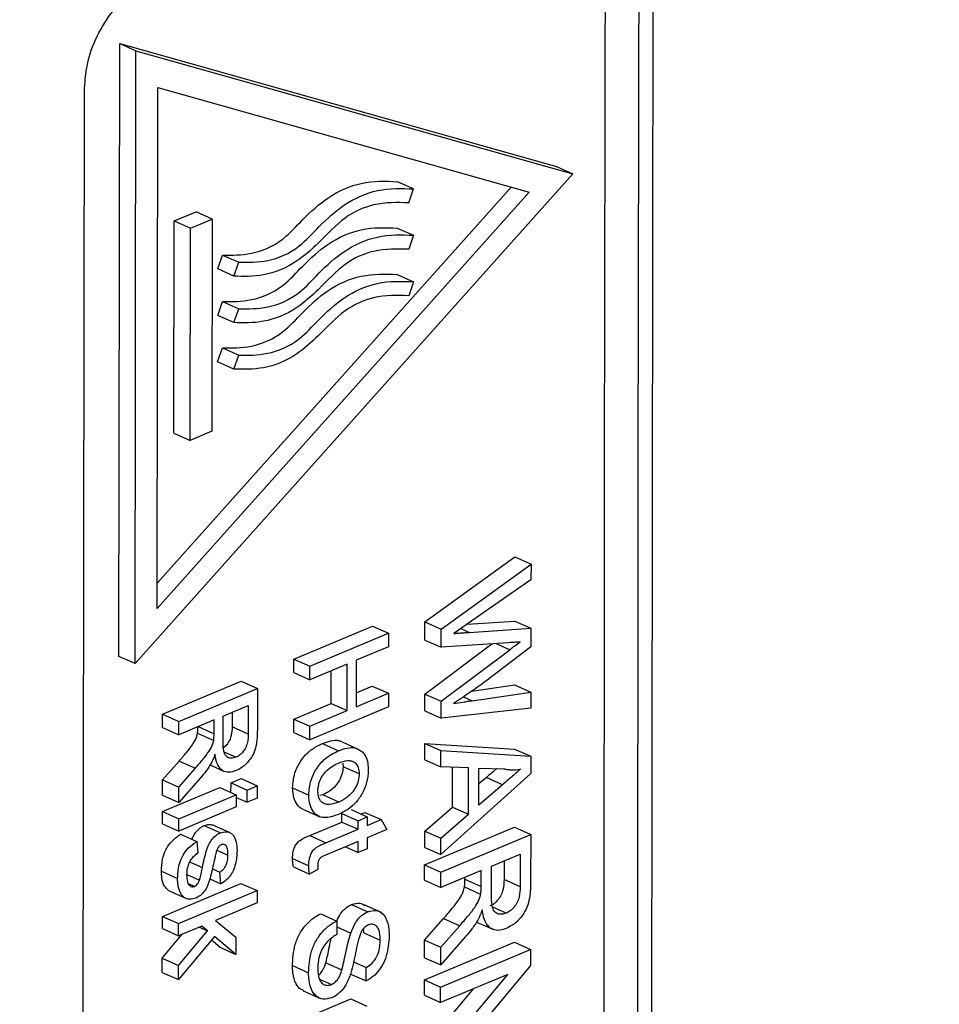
# Model space of a CAD drawing. Extents: x 51 to 741, y 25 to 594.
# Tile 56 of 77: x 664 to 679, y 84 to 101. Entities that reach past the tile are written whole.
import ezdxf

# ---------------------------------------------------------------- set-up
doc = ezdxf.new("R2010")
doc.units = 0
doc.layers.get('0').update_dxf_attribs({"linetype": 'CONTINUOUS'})

msp = doc.modelspace()

# ---------------------------------------------------------------- linework, layer by layer
at = {"color": 7, "linetype": 'Continuous'}
for p, q in [((674.226, 103.454), (674.196, 79.409)), ((665.257, 89.916), (665.27, 100.206)), ((665.27, 100.206), (672.609, 98.141)), ((665.27, 100.206), (665.542, 100.084)), ((665.529, 89.795), (665.542, 100.084)), ((665.542, 100.084), (672.881, 98.019)), ((664.647, 75.405), (664.677, 99.45)), ((665.897, 90.721), (665.908, 99.467)), ((665.908, 99.467), (672.146, 97.711)), ((672.609, 98.141), (672.881, 98.019)), ((672.881, 98.019), (665.529, 89.795)), ((670.206, 97.767), (669.934, 97.888)), ((671.843, 97.797), (665.898, 91.146)), ((670.127, 97.533), (670.206, 97.767)), ((672.146, 97.711), (665.897, 90.721)), ((666.18, 93.664), (666.184, 97.228)), ((666.184, 97.228), (666.552, 97.382)), ((666.184, 97.228), (666.456, 97.107)), ((666.456, 97.107), (666.823, 97.261)), ((666.823, 97.261), (666.552, 97.382)), ((666.823, 97.261), (666.819, 93.696)), ((666.451, 93.542), (666.456, 97.107)), ((669.933, 97.109), (670.205, 96.987)), ((670.205, 96.987), (670.126, 96.753)), ((666.917, 96.422), (666.999, 96.656)), ((666.999, 96.656), (667.27, 96.535)), ((667.189, 96.301), (666.917, 96.422)), ((667.189, 96.301), (667.27, 96.535)), ((669.932, 96.329), (670.204, 96.208)), ((670.204, 96.208), (670.125, 95.973)), ((666.916, 95.643), (666.998, 95.877)), ((666.998, 95.877), (667.269, 95.755)), ((667.188, 95.521), (667.269, 95.755)), ((667.188, 95.521), (666.916, 95.643)), ((666.915, 94.863), (666.997, 95.097)), ((666.997, 95.097), (667.268, 94.975)), ((667.187, 94.741), (667.268, 94.975)), ((667.187, 94.741), (666.915, 94.863)), ((666.18, 93.664), (666.451, 93.542)), ((666.819, 93.696), (666.451, 93.542)), ((670.397, 90.495), (671.907, 91.588)), ((670.669, 90.373), (672.179, 91.467)), ((671.907, 91.588), (672.179, 91.467)), ((672.179, 91.467), (672.178, 91.2)), ((672.178, 91.2), (671.185, 90.512)), ((670.397, 90.189), (670.397, 90.495)), ((670.397, 90.495), (670.669, 90.373)), ((671.185, 90.512), (670.88, 90.301)), ((671.104, 90.456), (671.906, 90.51)), ((671.906, 90.51), (672.177, 90.389)), ((668.194, 89.87), (669.515, 90.424)), ((668.465, 89.749), (669.786, 90.303)), ((669.515, 90.424), (669.786, 90.303)), ((669.786, 90.303), (669.786, 90.077)), ((670.668, 90.068), (670.669, 90.373)), ((671.148, 90.319), (672.177, 90.389)), ((672.177, 90.389), (672.177, 90.078)), ((670.396, 89.283), (671.518, 90.126)), ((670.397, 90.189), (670.668, 90.068)), ((671.797, 90.145), (670.668, 90.068)), ((669.786, 90.077), (669.244, 89.85)), ((670.667, 89.162), (671.821, 90.028)), ((672.177, 90.078), (671.42, 89.5)), ((665.529, 89.795), (665.257, 89.916)), ((668.194, 89.645), (668.194, 89.87)), ((668.194, 89.87), (668.465, 89.749)), ((669.244, 89.85), (669.243, 89.069)), ((668.194, 89.645), (668.465, 89.523)), ((669.092, 89.786), (668.465, 89.523)), ((668.465, 89.523), (668.465, 89.749)), ((668.819, 89.127), (668.82, 89.672)), ((669.091, 89.005), (669.092, 89.786)), ((665.99, 88.947), (667.311, 89.5)), ((667.311, 89.5), (667.582, 89.379)), ((666.262, 88.825), (667.582, 89.379)), ((667.582, 89.379), (667.582, 88.684)), ((669.243, 89.304), (669.513, 89.418)), ((669.243, 89.069), (669.785, 89.296)), ((669.513, 89.418), (669.785, 89.296)), ((669.785, 89.296), (669.785, 89.07)), ((671.186, 89.333), (671.904, 89.437)), ((671.189, 89.172), (672.176, 89.316)), ((671.904, 89.437), (672.176, 89.316)), ((672.176, 89.316), (672.176, 89.049)), ((668.193, 88.864), (668.819, 89.127)), ((668.819, 89.127), (669.091, 89.005)), ((670.395, 88.999), (670.396, 89.283)), ((670.396, 89.283), (670.667, 89.162)), ((670.667, 88.878), (670.667, 89.162)), ((667.007, 88.912), (667.43, 89.089)), ((667.158, 88.975), (667.158, 88.733)), ((667.43, 89.089), (667.429, 88.611)), ((669.785, 89.07), (668.464, 88.517)), ((668.464, 88.743), (669.091, 89.005)), ((670.395, 88.999), (670.667, 88.878)), ((672.176, 89.049), (670.667, 88.878)), ((665.99, 88.721), (665.99, 88.947)), ((665.99, 88.947), (666.262, 88.825)), ((666.854, 88.848), (666.262, 88.599)), ((666.262, 88.599), (666.262, 88.825)), ((666.854, 88.616), (666.854, 88.848)), ((667.006, 88.482), (667.007, 88.912)), ((668.193, 88.638), (668.193, 88.864)), ((668.193, 88.864), (668.464, 88.743)), ((665.99, 88.721), (666.262, 88.599)), ((667.429, 88.611), (667.158, 88.733)), ((668.193, 88.638), (668.464, 88.517)), ((668.464, 88.517), (668.464, 88.743)), ((666.576, 88.624), (666.848, 88.502)), ((669.228, 88.377), (668.949, 88.502)), ((667.221, 88.221), (667.025, 88.309)), ((668.675, 88.452), (668.946, 88.331)), ((670.394, 88.18), (670.395, 88.454)), ((670.395, 88.454), (671.903, 88.36)), ((670.395, 88.454), (670.666, 88.333)), ((670.666, 88.059), (670.666, 88.333)), ((670.666, 88.333), (672.175, 88.238)), ((671.903, 88.36), (672.175, 88.238)), ((665.989, 87.842), (666.268, 88.159)), ((666.268, 88.159), (666.54, 88.037)), ((670.394, 88.18), (670.666, 88.059)), ((672.175, 88.238), (672.174, 87.947)), ((666.26, 87.721), (666.54, 88.037)), ((666.787, 88.092), (667.015, 87.99)), ((669.015, 88.122), (669.021, 88.063)), ((669.292, 87.941), (669.021, 88.063)), ((671.13, 88.045), (670.666, 88.059)), ((670.858, 87.386), (670.858, 88.053)), ((671.129, 87.265), (671.13, 88.045)), ((671.303, 87.415), (671.304, 88.04)), ((671.304, 88.04), (671.722, 88.028)), ((665.989, 87.583), (665.989, 87.842)), ((665.989, 87.842), (666.26, 87.721)), ((666.625, 87.877), (666.26, 87.462)), ((667.14, 87.792), (667.309, 87.863)), ((667.309, 87.863), (667.58, 87.741)), ((672.174, 87.947), (670.664, 86.588)), ((671.429, 87.881), (671.304, 87.773)), ((671.7, 87.759), (671.429, 87.881)), ((665.988, 87.309), (666.953, 87.714)), ((666.26, 87.462), (666.26, 87.721)), ((666.953, 87.714), (667.225, 87.592)), ((667.139, 87.63), (667.14, 87.792)), ((667.14, 87.792), (667.411, 87.67)), ((667.411, 87.67), (667.58, 87.741)), ((667.411, 87.465), (667.411, 87.67)), ((667.58, 87.741), (667.58, 87.536)), ((668.174, 87.708), (668.446, 87.587)), ((671.7, 87.759), (671.303, 87.415)), ((665.989, 87.583), (666.26, 87.462)), ((666.26, 87.187), (667.225, 87.592)), ((667.225, 87.592), (667.225, 87.387)), ((667.225, 87.548), (667.411, 87.465)), ((667.58, 87.536), (667.411, 87.465)), ((668.679, 87.592), (668.63, 87.579)), ((668.95, 87.47), (668.679, 87.592)), ((665.988, 87.104), (665.988, 87.309)), ((665.988, 87.309), (666.26, 87.187)), ((667.225, 87.387), (666.26, 86.982)), ((668.343, 87.351), (668.632, 87.222)), ((669.155, 87.342), (669.427, 87.22)), ((670.393, 86.983), (670.858, 87.386)), ((670.858, 87.386), (671.129, 87.265)), ((666.26, 86.982), (666.26, 87.187)), ((669.003, 87.134), (669.003, 87.278)), ((669.003, 87.278), (669.275, 87.156)), ((669.274, 87.013), (669.275, 87.156)), ((669.275, 87.156), (669.427, 87.22)), ((669.321, 87.267), (669.39, 87.296)), ((669.39, 87.296), (669.662, 87.175)), ((669.427, 87.22), (669.427, 87.076)), ((669.427, 87.076), (669.662, 87.175)), ((669.662, 87.175), (669.758, 87.01)), ((670.664, 86.862), (671.129, 87.265)), ((665.988, 87.104), (666.26, 86.982)), ((666.69, 87.075), (666.961, 86.953)), ((667.102, 86.963), (666.824, 87.088)), ((668.461, 86.907), (669.003, 87.134)), ((668.733, 86.786), (669.274, 87.013)), ((669.003, 87.134), (669.274, 87.013)), ((669.758, 87.01), (669.426, 86.871)), ((670.392, 86.414), (671.901, 87.047)), ((670.393, 86.709), (670.393, 86.983)), ((670.393, 86.983), (670.664, 86.862)), ((671.901, 87.047), (672.173, 86.925)), ((666.293, 86.929), (666.564, 86.807)), ((668.461, 86.907), (668.733, 86.786)), ((669.426, 86.871), (669.426, 86.686)), ((670.664, 86.292), (672.173, 86.925)), ((670.664, 86.588), (670.664, 86.862)), ((672.173, 86.925), (672.172, 86.131)), ((666.564, 86.807), (666.581, 86.609)), ((666.9, 86.66), (667.088, 86.576)), ((669.274, 86.807), (668.726, 86.578)), ((669.061, 86.718), (669.274, 86.622)), ((669.274, 86.622), (669.274, 86.807)), ((669.426, 86.686), (669.274, 86.622)), ((670.393, 86.709), (670.664, 86.588)), ((668.173, 86.52), (668.444, 86.399)), ((671.515, 86.391), (671.998, 86.594)), ((671.727, 86.48), (671.726, 86.17)), ((671.998, 86.594), (671.998, 86.048)), ((666.444, 86.467), (666.659, 86.371)), ((666.826, 86.349), (666.953, 86.293)), ((668.187, 86.382), (668.459, 86.26)), ((668.601, 86.34), (668.459, 86.26)), ((670.392, 86.156), (670.392, 86.414)), ((670.392, 86.414), (670.664, 86.292)), ((671.341, 86.318), (670.663, 86.034)), ((671.34, 86.054), (671.341, 86.318)), ((671.514, 85.901), (671.515, 86.391)), ((665.97, 86.308), (666.242, 86.186)), ((666.398, 86.252), (666.609, 86.157)), ((666.783, 86.178), (666.969, 86.094)), ((666.969, 86.094), (666.953, 86.293)), ((670.392, 86.156), (670.663, 86.034)), ((670.663, 86.034), (670.664, 86.292)), ((671.069, 86.175), (671.069, 86.204)), ((671.069, 86.175), (671.34, 86.054)), ((671.998, 86.048), (671.726, 86.17)), ((665.986, 85.55), (667.307, 86.104)), ((666.077, 85.992), (666.364, 85.863)), ((666.419, 86.104), (666.531, 86.054)), ((667.307, 86.104), (667.578, 85.982)), ((671.062, 86.045), (671.333, 85.924)), ((666.258, 85.428), (667.578, 85.982)), ((667.578, 85.982), (667.578, 85.777)), ((667.578, 85.777), (666.877, 85.483)), ((669.164, 85.748), (669.436, 85.626)), ((669.665, 85.614), (669.375, 85.744)), ((671.76, 85.603), (671.536, 85.703)), ((665.986, 85.345), (665.986, 85.55)), ((665.986, 85.55), (666.258, 85.428)), ((668.646, 85.592), (668.917, 85.471)), ((670.391, 85.152), (670.71, 85.513)), ((670.71, 85.513), (670.981, 85.392)), ((665.986, 85.345), (666.257, 85.223)), ((666.257, 85.223), (666.258, 85.428)), ((666.648, 85.387), (666.257, 85.223)), ((666.607, 85.37), (666.743, 85.309)), ((666.743, 85.309), (666.648, 85.387)), ((666.877, 85.483), (667.222, 85.198)), ((668.917, 85.471), (668.917, 85.245)), ((668.917, 85.375), (669.15, 85.27)), ((669.373, 85.271), (669.363, 85.343)), ((670.662, 85.03), (670.981, 85.392)), ((671.264, 85.455), (671.524, 85.338)), ((665.985, 84.849), (666.32, 85.249)), ((666.861, 85.211), (666.256, 84.487)), ((666.257, 84.727), (666.743, 85.309)), ((667.222, 84.912), (666.861, 85.211)), ((667.222, 85.198), (667.222, 84.912)), ((669.373, 85.271), (669.644, 85.149)), ((671.079, 85.209), (670.662, 84.734)), ((666.95, 85.034), (666.81, 85.15)), ((666.95, 85.034), (667.222, 84.912)), ((670.39, 84.856), (670.391, 85.152)), ((670.39, 84.483), (671.899, 85.116)), ((670.391, 85.152), (670.662, 85.03)), ((670.661, 84.362), (672.17, 84.995)), ((670.662, 84.734), (670.662, 85.03)), ((671.899, 85.116), (672.17, 84.995)), ((672.17, 84.995), (672.17, 84.722)), ((665.985, 84.609), (665.985, 84.849)), ((665.985, 84.849), (666.257, 84.727)), ((670.39, 84.856), (670.662, 84.734)), ((666.256, 84.487), (666.257, 84.727)), ((668.171, 84.722), (668.442, 84.601)), ((668.732, 84.772), (669.003, 84.651)), ((669.196, 84.785), (669.407, 84.691)), ((669.407, 84.465), (669.407, 84.691)), ((672.17, 84.722), (671.043, 83.372)), ((665.985, 84.609), (666.256, 84.487)), ((668.624, 84.495), (668.825, 84.405)), ((669.135, 84.586), (669.407, 84.465)), ((670.66, 83.226), (671.787, 84.576)), ((671.787, 84.576), (670.661, 84.104)), ((670.388, 83.348), (671.213, 84.335)), ((670.39, 84.225), (670.39, 84.483)), ((670.39, 84.483), (670.661, 84.362)), ((670.661, 84.104), (670.661, 84.362)), ((668.354, 84.298), (668.644, 84.169)), ((670.39, 84.225), (670.661, 84.104)), ((668.557, 83.914), (669.151, 84.164)), ((669.151, 84.164), (669.423, 84.042))]:
    msp.add_line(p, q, dxfattribs=at)
at = {"color": 8, "linetype": 'Continuous'}
for p, q in [((671.001, 90.385), (671.148, 90.319)), ((671.591, 90.131), (671.821, 90.028)), ((671.044, 89.237), (671.189, 89.172)), ((666.587, 88.736), (666.854, 88.616))]:
    msp.add_line(p, q, dxfattribs=at)
at = {"color": 7, "linetype": 'Continuous', "flags": 128}
for points in [[(673.424, 103.571), (673.422, 102.563), (673.417, 98.533), (673.415, 96.518), (673.41, 92.488), (673.407, 90.472), (673.402, 86.442), (673.4, 84.427), (673.394, 79.526)], [(673.989, 103.56), (673.988, 102.552), (673.983, 98.522), (673.98, 96.507), (673.975, 92.477), (673.973, 90.462), (673.968, 86.432), (673.965, 84.416), (673.959, 79.515)]]:
    msp.add_lwpolyline(points, dxfattribs=at)
at = {"color": 7, "linetype": 'Continuous'}
for points, knots in [([(678.698, 139.049), (676.498, 138.119), (672.097, 136.258), (665.493, 133.238), (658.889, 130.05), (650.642, 125.838), (640.763, 120.422), (629.274, 113.553), (617.823, 106.182), (610.257, 100.829), (606.471, 98.151)], [0, 0, 0, 0, 0.090505, 0.181056, 0.271745, 0.362481, 0.521235, 0.680237, 0.839992, 1, 1, 1, 1]), ([(679.038, 138.897), (675.634, 137.444), (668.813, 134.531), (658.55, 129.597), (648.237, 124.23), (637.88, 118.384), (627.502, 112.063), (617.123, 105.309), (610.251, 100.438), (606.81, 97.999)], [0, 0, 0, 0, 0.140008, 0.280543, 0.422594, 0.565586, 0.709461, 0.85454, 1, 1, 1, 1]), ([(664.677, 99.45), (664.689, 99.606), (664.714, 99.916), (664.905, 100.396), (665.185, 100.816), (665.495, 101.105), (665.699, 101.208), (665.78, 101.248)], [0, 0, 0, 0, 0.214694, 0.429388, 0.644082, 0.858775, 1, 1, 1, 1]), ([(666.999, 96.656), (667.158, 96.654), (667.483, 96.65), (667.974, 96.849), (668.367, 97.285), (668.795, 97.672), (669.361, 97.912), (669.735, 97.897), (669.934, 97.888)], [0, 0, 0, 0, 0.167012, 0.340676, 0.459858, 0.606757, 0.791241, 1, 1, 1, 1]), ([(667.27, 96.535), (667.429, 96.533), (667.755, 96.529), (668.246, 96.728), (668.638, 97.163), (669.066, 97.55), (669.632, 97.791), (670.007, 97.775), (670.206, 97.767)], [0, 0, 0, 0, 0.167012, 0.340676, 0.459858, 0.606757, 0.791241, 1, 1, 1, 1]), ([(670.127, 97.533), (669.933, 97.539), (669.59, 97.55), (669.044, 97.319), (668.645, 96.884), (668.199, 96.486), (667.691, 96.286), (667.352, 96.296), (667.189, 96.301)], [0, 0, 0, 0, 0.202868, 0.359649, 0.517707, 0.644893, 0.828472, 1, 1, 1, 1]), ([(666.998, 95.877), (667.157, 95.875), (667.482, 95.87), (667.973, 96.07), (668.366, 96.505), (668.794, 96.892), (669.36, 97.133), (669.734, 97.117), (669.933, 97.109)], [0, 0, 0, 0, 0.167012, 0.340676, 0.459858, 0.606757, 0.791241, 1, 1, 1, 1]), ([(667.269, 95.755), (667.428, 95.753), (667.754, 95.749), (668.245, 95.948), (668.637, 96.384), (669.065, 96.771), (669.631, 97.011), (670.006, 96.996), (670.205, 96.987)], [0, 0, 0, 0, 0.167012, 0.340676, 0.459858, 0.606757, 0.791241, 1, 1, 1, 1]), ([(670.126, 96.753), (669.932, 96.759), (669.589, 96.771), (669.043, 96.539), (668.644, 96.104), (668.198, 95.706), (667.69, 95.506), (667.352, 95.516), (667.188, 95.521)], [0, 0, 0, 0, 0.202868, 0.359649, 0.517707, 0.644893, 0.828472, 1, 1, 1, 1]), ([(666.997, 95.097), (667.156, 95.095), (667.481, 95.091), (667.972, 95.29), (668.365, 95.725), (668.793, 96.112), (669.359, 96.353), (669.733, 96.337), (669.932, 96.329)], [0, 0, 0, 0, 0.1670121, 0.3406764, 0.4598576, 0.6067573, 0.7912411, 1, 1, 1, 1]), ([(667.268, 94.975), (667.427, 94.973), (667.753, 94.969), (668.244, 95.169), (668.636, 95.604), (669.064, 95.991), (669.63, 96.231), (670.005, 96.216), (670.204, 96.208)], [0, 0, 0, 0, 0.167012, 0.340676, 0.459858, 0.606757, 0.791241, 1, 1, 1, 1]), ([(670.125, 95.973), (669.931, 95.98), (669.588, 95.991), (669.042, 95.759), (668.643, 95.325), (668.197, 94.926), (667.689, 94.727), (667.351, 94.737), (667.187, 94.741)], [0, 0, 0, 0, 0.202868, 0.359649, 0.517707, 0.644893, 0.828472, 1, 1, 1, 1]), ([(670.88, 90.301), (670.902, 90.302), (670.946, 90.305), (671.014, 90.31), (671.081, 90.315), (671.125, 90.317), (671.148, 90.319)], [0, 0, 0, 0, 0.249999, 0.499998, 0.749995, 1, 1, 1, 1]), ([(671.995, 90.158), (671.962, 90.156), (671.912, 90.152), (671.846, 90.148), (671.814, 90.146), (671.797, 90.145)], [0, 0, 0, 0, 0.499994, 0.749997, 1, 1, 1, 1]), ([(671.821, 90.028), (671.836, 90.039), (671.864, 90.061), (671.922, 90.104), (671.966, 90.136), (671.995, 90.158)], [0, 0, 0, 0, 0.250055, 0.50011, 1, 1, 1, 1]), ([(671.42, 89.5), (671.375, 89.467), (671.286, 89.402), (671.105, 89.276), (670.969, 89.186), (670.878, 89.127)], [0, 0, 0, 0, 0.25002, 0.500052, 1, 1, 1, 1]), ([(670.878, 89.127), (670.93, 89.135), (671.008, 89.146), (671.112, 89.161), (671.163, 89.169), (671.189, 89.172)], [0, 0, 0, 0, 0.4999995, 0.7499996, 1, 1, 1, 1]), ([(666.576, 88.624), (666.577, 88.634), (666.58, 88.653), (666.582, 88.69), (666.582, 88.717), (666.582, 88.734)], [0, 0, 0, 0, 0.26223, 0.524418, 1, 1, 1, 1]), ([(667.158, 88.733), (667.156, 88.685), (667.153, 88.611), (667.117, 88.505), (667.07, 88.43), (667.031, 88.396), (667.012, 88.379)], [0, 0, 0, 0, 0.376333, 0.58861, 0.802344, 1, 1, 1, 1]), ([(667.582, 88.684), (667.58, 88.593), (667.578, 88.462), (667.521, 88.277), (667.438, 88.153), (667.336, 88.053), (667.26, 88.015), (667.225, 87.997)], [0, 0, 0, 0, 0.338435, 0.493219, 0.648994, 0.839986, 1, 1, 1, 1]), ([(666.268, 88.159), (666.311, 88.208), (666.391, 88.301), (666.493, 88.428), (666.556, 88.539), (666.571, 88.601), (666.576, 88.624)], [0, 0, 0, 0, 0.354835, 0.660828, 0.876004, 1, 1, 1, 1]), ([(666.54, 88.037), (666.582, 88.087), (666.662, 88.179), (666.765, 88.306), (666.827, 88.418), (666.842, 88.48), (666.848, 88.502)], [0, 0, 0, 0, 0.354835, 0.660828, 0.876004, 1, 1, 1, 1]), ([(666.848, 88.502), (666.849, 88.512), (666.851, 88.532), (666.853, 88.57), (666.854, 88.598), (666.854, 88.616)], [0, 0, 0, 0, 0.2503, 0.500568, 1, 1, 1, 1]), ([(667.221, 88.221), (667.193, 88.213), (667.137, 88.197), (667.071, 88.219), (667.028, 88.276), (667.008, 88.366), (667.007, 88.44), (667.006, 88.482)], [0, 0, 0, 0, 0.203755, 0.405009, 0.547838, 0.744088, 1, 1, 1, 1]), ([(667.429, 88.611), (667.427, 88.564), (667.424, 88.489), (667.389, 88.383), (667.341, 88.309), (667.283, 88.252), (667.241, 88.231), (667.221, 88.221)], [0, 0, 0, 0, 0.312294, 0.48845, 0.665813, 0.835348, 1, 1, 1, 1]), ([(668.675, 88.452), (668.721, 88.468), (668.814, 88.5), (668.914, 88.519), (668.952, 88.499), (668.953, 88.499)], [0, 0, 0, 0, 0.49199, 0.987386, 1, 1, 1, 1]), ([(668.174, 87.708), (668.181, 87.792), (668.192, 87.932), (668.283, 88.129), (668.403, 88.286), (668.541, 88.391), (668.637, 88.435), (668.675, 88.452)], [0, 0, 0, 0, 0.264336, 0.441255, 0.618153, 0.848697, 1, 1, 1, 1]), ([(668.446, 87.587), (668.453, 87.671), (668.464, 87.811), (668.555, 88.008), (668.675, 88.164), (668.813, 88.269), (668.908, 88.313), (668.946, 88.331)], [0, 0, 0, 0, 0.264336, 0.441255, 0.618153, 0.848697, 1, 1, 1, 1]), ([(668.946, 88.331), (668.993, 88.348), (669.087, 88.382), (669.229, 88.392), (669.302, 88.344), (669.339, 88.319)], [0, 0, 0, 0, 0.327245, 0.656756, 1, 1, 1, 1]), ([(669.339, 88.319), (669.356, 88.3), (669.403, 88.247), (669.44, 88.137), (669.443, 88.042), (669.445, 88.005)], [0, 0, 0, 0, 0.2581908, 0.7085897, 1, 1, 1, 1]), ([(666.87, 88.273), (666.866, 88.26), (666.856, 88.234), (666.837, 88.183), (666.818, 88.146), (666.805, 88.121)], [0, 0, 0, 0, 0.251128, 0.502339, 1, 1, 1, 1]), ([(667.225, 87.997), (667.182, 87.984), (667.102, 87.959), (667, 87.987), (666.922, 88.066), (666.885, 88.172), (666.874, 88.249), (666.87, 88.273)], [0, 0, 0, 0, 0.233945, 0.42962, 0.625515, 0.88363, 1, 1, 1, 1]), ([(668.946, 88.125), (668.998, 88.144), (669.082, 88.174), (669.187, 88.16), (669.251, 88.109), (669.287, 88.031), (669.291, 87.97), (669.292, 87.941)], [0, 0, 0, 0, 0.313644, 0.499826, 0.687006, 0.855927, 1, 1, 1, 1]), ([(666.805, 88.121), (666.792, 88.099), (666.765, 88.055), (666.706, 87.971), (666.657, 87.915), (666.625, 87.877)], [0, 0, 0, 0, 0.251187, 0.502614, 1, 1, 1, 1]), ([(668.598, 87.65), (668.601, 87.689), (668.607, 87.768), (668.656, 87.886), (668.735, 87.992), (668.835, 88.074), (668.91, 88.109), (668.946, 88.125)], [0, 0, 0, 0, 0.187808, 0.377018, 0.548102, 0.77864, 1, 1, 1, 1]), ([(669.021, 88.063), (669.018, 88.025), (669.013, 87.949), (668.964, 87.835), (668.896, 87.737), (668.799, 87.649), (668.724, 87.613), (668.679, 87.592)], [0, 0, 0, 0, 0.184454, 0.3705, 0.539649, 0.72822, 1, 1, 1, 1]), ([(669.445, 88.005), (669.44, 87.936), (669.432, 87.81), (669.355, 87.622), (669.25, 87.468), (669.113, 87.342), (669.012, 87.294), (668.958, 87.268)], [0, 0, 0, 0, 0.223701, 0.40864, 0.593309, 0.780626, 1, 1, 1, 1]), ([(671.602, 88.032), (671.594, 88.025), (671.536, 87.975), (671.479, 87.924), (671.429, 87.881)], [0, 0, 0, 0, 0.135057, 1, 1, 1, 1]), ([(672, 88.02), (671.975, 87.998), (671.925, 87.955), (671.825, 87.868), (671.75, 87.803), (671.7, 87.759)], [0, 0, 0, 0, 0.250037, 0.500087, 1, 1, 1, 1]), ([(671.722, 88.028), (671.744, 88.024), (671.788, 88.015), (671.88, 88.008), (671.952, 88.015), (672, 88.02)], [0, 0, 0, 0, 0.250343, 0.50083, 1, 1, 1, 1]), ([(669.292, 87.941), (669.29, 87.904), (669.284, 87.828), (669.236, 87.714), (669.167, 87.615), (669.07, 87.527), (668.995, 87.491), (668.95, 87.47)], [0, 0, 0, 0, 0.184454, 0.3705, 0.539649, 0.72822, 1, 1, 1, 1]), ([(668.347, 87.35), (668.347, 87.35), (668.306, 87.357), (668.25, 87.423), (668.185, 87.542), (668.178, 87.65), (668.174, 87.708)], [0, 0, 0, 0, 0.003806, 0.333557, 0.644353, 1, 1, 1, 1]), ([(668.95, 87.47), (668.898, 87.451), (668.814, 87.421), (668.706, 87.433), (668.639, 87.485), (668.603, 87.564), (668.6, 87.625), (668.598, 87.65)], [0, 0, 0, 0, 0.312647, 0.501937, 0.691936, 0.870901, 1, 1, 1, 1]), ([(668.958, 87.268), (668.883, 87.24), (668.764, 87.196), (668.612, 87.218), (668.52, 87.298), (668.457, 87.421), (668.45, 87.529), (668.446, 87.587)], [0, 0, 0, 0, 0.290805, 0.466428, 0.643046, 0.809512, 1, 1, 1, 1]), ([(666.484, 86.843), (666.491, 86.862), (666.51, 86.915), (666.567, 86.989), (666.632, 87.047), (666.674, 87.067), (666.69, 87.075)], [0, 0, 0, 0, 0.176882, 0.49483, 0.812741, 1, 1, 1, 1]), ([(666.69, 87.075), (666.726, 87.087), (666.776, 87.104), (666.815, 87.086), (666.826, 87.081)], [0, 0, 0, 0, 0.72663, 1, 1, 1, 1]), ([(665.97, 86.308), (665.974, 86.383), (665.979, 86.501), (666.04, 86.669), (666.125, 86.796), (666.215, 86.879), (666.275, 86.917), (666.293, 86.929)], [0, 0, 0, 0, 0.317222, 0.498363, 0.679859, 0.906821, 1, 1, 1, 1]), ([(666.659, 86.371), (666.679, 86.466), (666.708, 86.602), (666.77, 86.773), (666.838, 86.868), (666.903, 86.926), (666.946, 86.946), (666.961, 86.953)], [0, 0, 0, 0, 0.4249499, 0.6071034, 0.7588687, 0.9106162, 1, 1, 1, 1]), ([(666.961, 86.953), (666.996, 86.963), (667.064, 86.982), (667.135, 86.955), (667.164, 86.923), (667.173, 86.913)], [0, 0, 0, 0, 0.428551, 0.82616, 1, 1, 1, 1]), ([(667.173, 86.913), (667.185, 86.897), (667.207, 86.863), (667.233, 86.777), (667.238, 86.704), (667.241, 86.655)], [0, 0, 0, 0, 0.254044, 0.508008, 1, 1, 1, 1]), ([(668.173, 86.52), (668.174, 86.56), (668.177, 86.624), (668.207, 86.715), (668.247, 86.782), (668.334, 86.858), (668.407, 86.886), (668.461, 86.907)], [0, 0, 0, 0, 0.225561, 0.35996, 0.494956, 0.619537, 1, 1, 1, 1]), ([(666.242, 86.186), (666.245, 86.261), (666.251, 86.38), (666.311, 86.548), (666.397, 86.675), (666.487, 86.757), (666.547, 86.796), (666.564, 86.807)], [0, 0, 0, 0, 0.317222, 0.498363, 0.679859, 0.906821, 1, 1, 1, 1]), ([(666.928, 86.712), (666.923, 86.706), (666.91, 86.687), (666.898, 86.658), (666.891, 86.636), (666.889, 86.628)], [0, 0, 0, 0, 0.25447, 0.733174, 1, 1, 1, 1]), ([(666.978, 86.755), (666.974, 86.753), (666.961, 86.747), (666.944, 86.733), (666.933, 86.719), (666.928, 86.712)], [0, 0, 0, 0, 0.256368, 0.670508, 1, 1, 1, 1]), ([(667.241, 86.655), (667.236, 86.581), (667.23, 86.469), (667.18, 86.319), (667.124, 86.223), (667.051, 86.148), (666.998, 86.113), (666.969, 86.094)], [0, 0, 0, 0, 0.348851, 0.531051, 0.679415, 0.827322, 1, 1, 1, 1]), ([(667.088, 86.576), (667.088, 86.604), (667.086, 86.66), (667.07, 86.724), (667.039, 86.753), (667.01, 86.764), (666.989, 86.758), (666.978, 86.755)], [0, 0, 0, 0, 0.288844, 0.581095, 0.738418, 0.867112, 1, 1, 1, 1]), ([(668.444, 86.399), (668.446, 86.439), (668.448, 86.502), (668.478, 86.594), (668.518, 86.661), (668.606, 86.736), (668.678, 86.764), (668.733, 86.786)], [0, 0, 0, 0, 0.225561, 0.35996, 0.494956, 0.619537, 1, 1, 1, 1]), ([(666.581, 86.609), (666.55, 86.588), (666.498, 86.552), (666.441, 86.469), (666.404, 86.376), (666.395, 86.301), (666.394, 86.256), (666.394, 86.248)], [0, 0, 0, 0, 0.282413, 0.473222, 0.664092, 0.938745, 1, 1, 1, 1]), ([(666.889, 86.628), (666.885, 86.614), (666.877, 86.579), (666.865, 86.522), (666.856, 86.479), (666.852, 86.458)], [0, 0, 0, 0, 0.250049, 0.625001, 1, 1, 1, 1]), ([(666.953, 86.293), (666.975, 86.309), (667.013, 86.336), (667.054, 86.401), (667.081, 86.473), (667.087, 86.532), (667.088, 86.568), (667.088, 86.576)], [0, 0, 0, 0, 0.265414, 0.4576, 0.649123, 0.923633, 1, 1, 1, 1]), ([(668.187, 86.382), (668.185, 86.393), (668.181, 86.415), (668.175, 86.46), (668.174, 86.496), (668.173, 86.52)], [0, 0, 0, 0, 0.250212, 0.500496, 1, 1, 1, 1]), ([(668.726, 86.578), (668.709, 86.57), (668.681, 86.558), (668.647, 86.539), (668.625, 86.518), (668.611, 86.495), (668.6, 86.466), (668.597, 86.44), (668.597, 86.423), (668.597, 86.419)], [0, 0, 0, 0, 0.288847, 0.457745, 0.56232, 0.666605, 0.778782, 0.941999, 1, 1, 1, 1]), ([(666.852, 86.458), (666.831, 86.369), (666.801, 86.238), (666.753, 86.069), (666.694, 85.969), (666.624, 85.894), (666.574, 85.869), (666.548, 85.856)], [0, 0, 0, 0, 0.385836, 0.570442, 0.724203, 0.855062, 1, 1, 1, 1]), ([(666.609, 86.157), (666.615, 86.175), (666.625, 86.211), (666.641, 86.282), (666.652, 86.336), (666.659, 86.371)], [0, 0, 0, 0, 0.250983, 0.501636, 1, 1, 1, 1]), ([(668.459, 86.26), (668.457, 86.271), (668.453, 86.293), (668.447, 86.339), (668.445, 86.375), (668.444, 86.399)], [0, 0, 0, 0, 0.2502117, 0.5004964, 1, 1, 1, 1]), ([(668.597, 86.419), (668.597, 86.412), (668.597, 86.399), (668.598, 86.379), (668.599, 86.36), (668.6, 86.347), (668.601, 86.34)], [0, 0, 0, 0, 0.2499802, 0.499991, 0.7499629, 1, 1, 1, 1]), ([(666.082, 85.99), (666.061, 86.011), (666.01, 86.06), (665.975, 86.177), (665.972, 86.269), (665.97, 86.308)], [0, 0, 0, 0, 0.2911139, 0.7074128, 1, 1, 1, 1]), ([(666.548, 85.856), (666.513, 85.846), (666.442, 85.826), (666.352, 85.859), (666.283, 85.94), (666.246, 86.055), (666.243, 86.148), (666.242, 86.186)], [0, 0, 0, 0, 0.193679, 0.388208, 0.570221, 0.822612, 1, 1, 1, 1]), ([(666.394, 86.248), (666.395, 86.208), (666.398, 86.147), (666.425, 86.082), (666.458, 86.054), (666.495, 86.043), (666.519, 86.051), (666.531, 86.054)], [0, 0, 0, 0, 0.3597, 0.548559, 0.738341, 0.868828, 1, 1, 1, 1]), ([(666.531, 86.054), (666.539, 86.059), (666.556, 86.067), (666.581, 86.096), (666.598, 86.127), (666.606, 86.15), (666.609, 86.157)], [0, 0, 0, 0, 0.245271, 0.491904, 0.820582, 1, 1, 1, 1]), ([(671.062, 86.045), (671.063, 86.056), (671.066, 86.079), (671.068, 86.122), (671.069, 86.154), (671.069, 86.175)], [0, 0, 0, 0, 0.252807, 0.505574, 1, 1, 1, 1]), ([(671.726, 86.17), (671.724, 86.115), (671.72, 86.03), (671.68, 85.908), (671.625, 85.824), (671.559, 85.759), (671.512, 85.735), (671.489, 85.724)], [0, 0, 0, 0, 0.312294, 0.48845, 0.665813, 0.835348, 1, 1, 1, 1]), ([(670.71, 85.513), (670.759, 85.57), (670.85, 85.676), (670.967, 85.821), (671.038, 85.948), (671.055, 86.019), (671.062, 86.045)], [0, 0, 0, 0, 0.3548348, 0.6608277, 0.8760038, 1, 1, 1, 1]), ([(671.333, 85.924), (671.335, 85.935), (671.338, 85.957), (671.34, 86), (671.34, 86.032), (671.34, 86.054)], [0, 0, 0, 0, 0.2503, 0.500568, 1, 1, 1, 1]), ([(671.998, 86.048), (671.995, 85.994), (671.992, 85.909), (671.952, 85.787), (671.897, 85.703), (671.83, 85.637), (671.783, 85.614), (671.76, 85.603)], [0, 0, 0, 0, 0.312294, 0.48845, 0.665813, 0.835348, 1, 1, 1, 1]), ([(672.172, 86.131), (672.17, 86.028), (672.168, 85.877), (672.102, 85.667), (672.008, 85.525), (671.891, 85.41), (671.804, 85.366), (671.764, 85.346)], [0, 0, 0, 0, 0.338435, 0.493219, 0.648994, 0.839986, 1, 1, 1, 1]), ([(670.981, 85.392), (671.03, 85.449), (671.121, 85.554), (671.239, 85.7), (671.31, 85.827), (671.327, 85.898), (671.333, 85.924)], [0, 0, 0, 0, 0.354835, 0.660828, 0.876004, 1, 1, 1, 1]), ([(671.76, 85.603), (671.726, 85.593), (671.668, 85.576), (671.594, 85.598), (671.544, 85.653), (671.517, 85.759), (671.515, 85.847), (671.514, 85.901)], [0, 0, 0, 0, 0.213413, 0.372657, 0.533055, 0.714992, 1, 1, 1, 1]), ([(668.917, 85.469), (668.935, 85.511), (668.97, 85.593), (669.062, 85.693), (669.129, 85.729), (669.164, 85.748)], [0, 0, 0, 0, 0.33007, 0.651615, 1, 1, 1, 1]), ([(669.164, 85.748), (669.213, 85.762), (669.296, 85.787), (669.36, 85.75), (669.387, 85.734)], [0, 0, 0, 0, 0.578386, 1, 1, 1, 1]), ([(669.436, 85.626), (669.483, 85.639), (669.572, 85.663), (669.679, 85.615), (669.757, 85.506), (669.792, 85.367), (669.796, 85.259), (669.797, 85.222)], [0, 0, 0, 0, 0.2174013, 0.4075184, 0.5846102, 0.8554183, 1, 1, 1, 1]), ([(671.359, 85.662), (671.354, 85.647), (671.343, 85.617), (671.321, 85.558), (671.299, 85.516), (671.285, 85.488)], [0, 0, 0, 0, 0.251128, 0.502339, 1, 1, 1, 1]), ([(671.764, 85.346), (671.715, 85.331), (671.624, 85.302), (671.508, 85.335), (671.418, 85.425), (671.376, 85.546), (671.363, 85.634), (671.359, 85.662)], [0, 0, 0, 0, 0.233945, 0.42962, 0.625515, 0.88363, 1, 1, 1, 1]), ([(668.171, 84.722), (668.177, 84.841), (668.187, 85.021), (668.29, 85.267), (668.408, 85.426), (668.532, 85.535), (668.614, 85.576), (668.646, 85.592)], [0, 0, 0, 0, 0.3450213, 0.5230345, 0.701267, 0.8825917, 1, 1, 1, 1]), ([(669.15, 85.27), (669.179, 85.339), (669.224, 85.45), (669.333, 85.572), (669.401, 85.608), (669.436, 85.626)], [0, 0, 0, 0, 0.446911, 0.712376, 1, 1, 1, 1]), ([(671.285, 85.488), (671.269, 85.463), (671.239, 85.413), (671.171, 85.317), (671.116, 85.252), (671.079, 85.209)], [0, 0, 0, 0, 0.250441, 0.5011, 1, 1, 1, 1]), ([(668.442, 84.601), (668.449, 84.719), (668.458, 84.899), (668.561, 85.145), (668.679, 85.305), (668.804, 85.414), (668.885, 85.455), (668.917, 85.471)], [0, 0, 0, 0, 0.345021, 0.523035, 0.701267, 0.882592, 1, 1, 1, 1]), ([(669.448, 85.406), (669.427, 85.395), (669.395, 85.378), (669.356, 85.337), (669.339, 85.312), (669.331, 85.299)], [0, 0, 0, 0, 0.483946, 0.735546, 1, 1, 1, 1]), ([(669.644, 85.149), (669.642, 85.213), (669.638, 85.304), (669.589, 85.388), (669.537, 85.419), (669.487, 85.42), (669.456, 85.409), (669.448, 85.406)], [0, 0, 0, 0, 0.413218, 0.587465, 0.762425, 0.932662, 1, 1, 1, 1]), ([(668.917, 85.245), (668.867, 85.214), (668.787, 85.166), (668.693, 85.05), (668.632, 84.921), (668.599, 84.791), (668.596, 84.706), (668.595, 84.675)], [0, 0, 0, 0, 0.277861, 0.447389, 0.616265, 0.855506, 1, 1, 1, 1]), ([(668.732, 84.772), (668.745, 84.824), (668.771, 84.928), (668.794, 85.063), (668.816, 85.146), (668.824, 85.178)], [0, 0, 0, 0, 0.384195, 0.767171, 1, 1, 1, 1]), ([(669.003, 84.651), (669.016, 84.703), (669.042, 84.807), (669.079, 85.013), (669.122, 85.167), (669.15, 85.27)], [0, 0, 0, 0, 0.251631, 0.502463, 1, 1, 1, 1]), ([(669.331, 85.299), (669.308, 85.239), (669.263, 85.119), (669.225, 84.884), (669.181, 84.71), (669.153, 84.595)], [0, 0, 0, 0, 0.260104, 0.511905, 1, 1, 1, 1]), ([(669.797, 85.222), (669.789, 85.11), (669.778, 84.945), (669.686, 84.723), (669.585, 84.588), (669.486, 84.505), (669.426, 84.475), (669.407, 84.465)], [0, 0, 0, 0, 0.380245, 0.560858, 0.742304, 0.914513, 1, 1, 1, 1]), ([(669.407, 84.691), (669.442, 84.713), (669.5, 84.75), (669.571, 84.837), (669.619, 84.937), (669.641, 85.045), (669.643, 85.117), (669.644, 85.149)], [0, 0, 0, 0, 0.247879, 0.416182, 0.584749, 0.81371, 1, 1, 1, 1]), ([(668.361, 84.304), (668.342, 84.31), (668.287, 84.328), (668.219, 84.428), (668.175, 84.568), (668.172, 84.681), (668.171, 84.722)], [0, 0, 0, 0, 0.139653, 0.402561, 0.779719, 1, 1, 1, 1]), ([(668.595, 84.675), (668.599, 84.61), (668.606, 84.514), (668.662, 84.424), (668.722, 84.391), (668.78, 84.389), (668.814, 84.402), (668.825, 84.405)], [0, 0, 0, 0, 0.386234, 0.5717, 0.758364, 0.925064, 1, 1, 1, 1]), ([(668.613, 84.565), (668.615, 84.566), (668.634, 84.578), (668.67, 84.626), (668.708, 84.696), (668.724, 84.749), (668.732, 84.772)], [0, 0, 0, 0, 0.032301, 0.330017, 0.696134, 1, 1, 1, 1]), ([(668.833, 84.183), (668.783, 84.17), (668.689, 84.145), (668.575, 84.195), (668.489, 84.304), (668.447, 84.447), (668.444, 84.559), (668.442, 84.601)], [0, 0, 0, 0, 0.2157436, 0.4093622, 0.5898513, 0.8487746, 1, 1, 1, 1]), ([(668.825, 84.405), (668.847, 84.417), (668.887, 84.439), (668.942, 84.503), (668.979, 84.575), (668.996, 84.627), (669.003, 84.651)], [0, 0, 0, 0, 0.273518, 0.497023, 0.771879, 1, 1, 1, 1]), ([(669.153, 84.595), (669.128, 84.528), (669.086, 84.415), (668.985, 84.281), (668.9, 84.214), (668.849, 84.19), (668.833, 84.183)], [0, 0, 0, 0, 0.377591, 0.63164, 0.885861, 1, 1, 1, 1])]:
    msp.add_open_spline(points, degree=3, knots=knots, dxfattribs=at)

doc.saveas('drawing.dxf')
